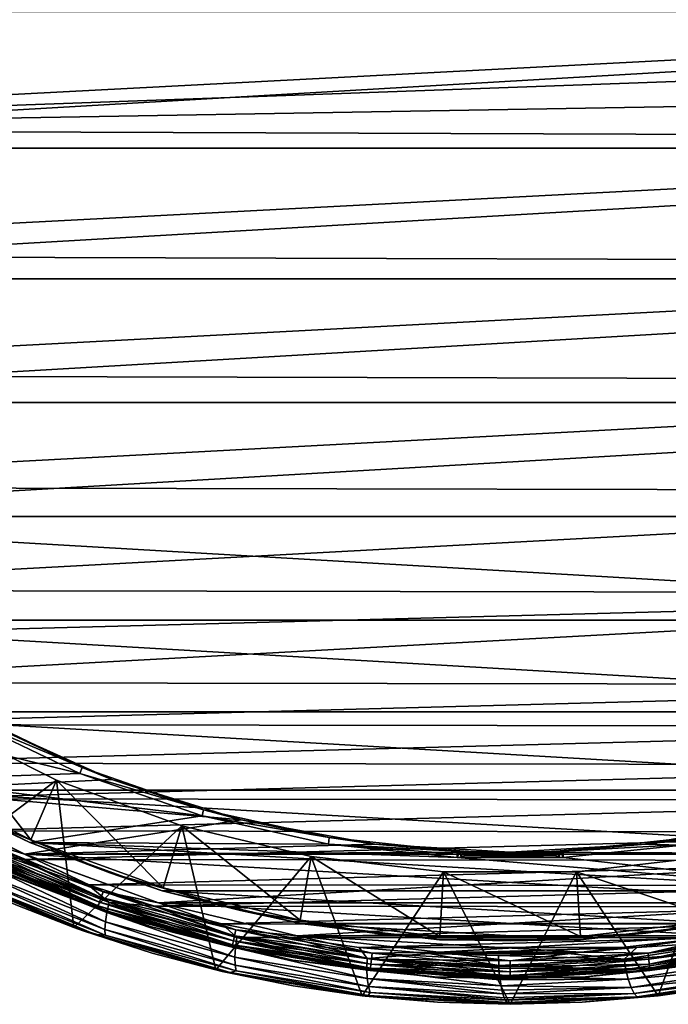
# Model space of a CAD drawing. Header units: metres. Extents: x -26 to 232, y -26 to 26.
# Tile 3 of 55: x -10 to 3, y -26 to -6. Entities that reach past the tile are written whole.
import ezdxf

# ---------------------------------------------------------------- set-up
doc = ezdxf.new("R2010")
doc.units = ezdxf.units.M
doc.layers.add('solid_TOP_LEVER_10_541_022_SW0001', color=7, linetype='CONTINUOUS')

msp = doc.modelspace()

# ---------------------------------------------------------------- linework, layer by layer
at = {"layer": 'solid_TOP_LEVER_10_541_022_SW0001'}
for points in [[(24.569145, -5.502078, 184.300491), (-24.134403, -5.389575, 172.608383), (-23.391724, -8.003867, 172.770081)], [(24.569145, -5.502078, 184.300491), (-23.391724, -8.003867, 172.770081), (23.864853, -6.306073, 184.126907)], [(23.840109, -5.647933), (-23.023182, -8.377531), (-23.840124, -5.647869)], [(23.840109, -5.647933), (23.023159, -8.377592), (-23.023182, -8.377531)], [(23.864853, -6.306073, 184.126907), (-23.391724, -8.003867, 172.770081), (23.291111, -7.207787, 183.983383)], [(23.291111, -7.207787, 183.983383), (-23.391724, -8.003867, 172.770081), (22.865383, -8.174208, 183.874115)], [(22.865383, -8.174208, 183.874115), (-23.391724, -8.003867, 172.770081), (-22.362555, -10.524074, 172.99501)], [(22.865383, -8.174208, 183.874115), (-22.362555, -10.524074, 172.99501), (21.831814, -10.657586, 183.60379)], [(23.023159, -8.377592), (-21.894865, -10.993854), (-23.023182, -8.377531)], [(23.023159, -8.377592), (21.894835, -10.993914), (-21.894865, -10.993854)], [(21.831814, -10.657586, 183.60379), (-22.362555, -10.524074, 172.99501), (-21.05792, -12.918911, 173.281586)], [(21.831814, -10.657586, 183.60379), (-21.05792, -12.918911, 173.281586), (20.526279, -13.022948, 183.263794)], [(21.894835, -10.993914), (-20.470407, -13.461514), (-21.894865, -10.993854)], [(21.894835, -10.993914), (20.470371, -13.46157), (-20.470407, -13.461514)], [(20.526279, -13.022948, 183.263794), (-21.05792, -12.918911, 173.281586), (-19.491329, -15.159381, 173.627838)], [(20.526279, -13.022948, 183.263794), (-19.491329, -15.159381, 173.627838), (18.961132, -15.239669, 182.858307)], [(20.470371, -13.46157), (-18.769077, -15.747117), (-20.470407, -13.461514)], [(20.470371, -13.46157), (18.769035, -15.747169), (-18.769077, -15.747117)], [(18.961132, -15.239669, 182.858307), (-19.491329, -15.159381, 173.627838), (-17.679644, -17.217018, 174.031189)], [(18.961132, -15.239669, 182.858307), (-17.679644, -17.217018, 174.031189), (17.152287, -17.278248, 182.392593)], [(16.813826, -17.819801), (-16.813873, -17.819754), (-18.769077, -15.747117)], [(18.769035, -15.747169), (16.813826, -17.819801), (-18.769077, -15.747117)], [(17.152287, -17.278248, 182.392593), (-17.679644, -17.217018, 174.031189), (-16.687935, -18.168861, 174.253296)], [(17.152287, -17.278248, 182.392593), (-16.687935, -18.168861, 174.253296), (-15.64286, -19.064863, 174.488358)], [(17.152287, -17.278248, 182.392593), (-15.64286, -19.064863, 174.488358), (15.118792, -19.11108, 181.872742)], [(14.63121, -19.651403), (-14.631264, -19.651363), (-16.813873, -17.819754)], [(16.813826, -17.819801), (14.63121, -19.651403), (-16.813873, -17.819754)], [(15.118792, -19.11108, 181.872742), (-15.64286, -19.064863, 174.488358), (-14.547487, -19.901947, 174.735855)], [(15.118792, -19.11108, 181.872742), (-14.547487, -19.901947, 174.735855), (14.025183, -19.941816, 181.594803)], [(-8.605434, -20.885796, 158), (-12.124825, -21.001215, 158), (-14.480948, -19.451597, 158)], [(-10.938476, -19.764103, 158), (-8.605434, -20.885796, 158), (-14.480948, -19.451597, 158)], [(12.250724, -21.217203), (-12.250782, -21.217169), (-14.631264, -19.651363)], [(14.63121, -19.651403), (12.250724, -21.217203), (-14.631264, -19.651363)], [(-10.87466, -19.652166, 158.162842), (-8.557411, -20.766237, 158.162842), (-10.938476, -19.764103, 158)], [(-10.87466, -19.652166, 158.162842), (-10.437842, -19.887617, 157.800003), (-8.557411, -20.766237, 158.162842)], [(-7.964541, -21.000761, 157.800003), (-10.437842, -19.887617, 157.800003), (-12.251018, -21.217033, 157.800003)], [(-12.092952, -20.945492, 158.3853), (-9.579548, -22.207777, 158.3853), (-11.444942, -19.823246, 160)], [(-9.579548, -22.207777, 158.3853), (-9.066223, -21.017881, 160), (-11.444942, -19.823246, 160)], [(-11.444389, -22.787628, 160), (-11.444942, -19.823246, 160), (-9.066223, -21.017881, 160)], [(-8.557411, -20.766237, 158.162842), (-8.605434, -20.885796, 158), (-10.938476, -19.764103, 158)], [(-8.557411, -20.766237, 158.162842), (-10.437842, -19.887617, 157.800003), (-7.964541, -21.000761, 157.800003)], [(14.025183, -19.941816, 181.594803), (-14.547487, -19.901947, 174.735855), (-13.404874, -20.677305, 174.995255)], [(14.025183, -19.941816, 181.594803), (-13.404874, -20.677305, 174.995255), (12.884363, -20.711477, 181.306061)], [(12.884363, -20.711477, 181.306061), (-13.404874, -20.677305, 174.995255), (-12.218616, -21.388037, 175.265854)], [(12.884363, -20.711477, 181.306061), (-12.218616, -21.388037, 175.265854), (11.700286, -21.416885, 181.00769)], [(-8.557411, -20.766237, 158.162842), (-6.12802, -21.608175, 158.162842), (-8.605434, -20.885796, 158)], [(-8.557411, -20.766237, 158.162842), (-7.964541, -21.000761, 157.800003), (-6.12802, -21.608175, 158.162842)], [(-5.37509, -21.807667, 157.800003), (-7.964541, -21.000761, 157.800003), (-12.251018, -21.217033, 157.800003)], [(-8.605434, -20.885796, 158), (-6.159401, -21.733194, 158), (-12.124825, -21.001215, 158)], [(-12.123162, -20.99795, 158.209763), (-12.124825, -21.001215, 158), (-9.604912, -22.26675, 158)], [(-6.159401, -21.733194, 158), (-9.604912, -22.26675, 158), (-12.124825, -21.001215, 158)], [(-12.123162, -20.99795, 158.209763), (-9.604912, -22.26675, 158), (-9.603477, -22.263382, 158.209763)], [(-12.123162, -20.99795, 158.209763), (-9.603477, -22.263382, 158.209763), (-10.513, -21.830469, 158.302322)], [(-10.513, -21.830469, 158.302322), (-9.579548, -22.207777, 158.3853), (-12.092952, -20.945492, 158.3853)], [(-8.721489, -23.96217, 160), (-11.444389, -22.787628, 160), (-9.066223, -21.017881, 160)], [(-9.579548, -22.207777, 158.3853), (-6.936597, -23.169737, 158.3853), (-9.066223, -21.017881, 160)], [(-6.936597, -23.169737, 158.3853), (-6.564914, -21.928286, 160), (-9.066223, -21.017881, 160)], [(-8.721489, -23.96217, 160), (-9.066223, -21.017881, 160), (-6.564914, -21.928286, 160)], [(-6.12802, -21.608175, 158.162842), (-6.159401, -21.733194, 158), (-8.605434, -20.885796, 158)], [(-6.12802, -21.608175, 158.162842), (-7.964541, -21.000761, 157.800003), (-5.37509, -21.807667, 157.800003)], [(-10.686081, -22.189875, 157.783096), (-9.70665, -22.495131, 157.800003), (-12.251018, -21.217033, 157.800003)], [(-5.37509, -21.807667, 157.800003), (-12.251018, -21.217033, 157.800003), (-9.70665, -22.495131, 157.800003)], [(9.704556, -22.496033), (-9.704618, -22.496006), (-12.250782, -21.217169)], [(-10.6863, -22.190331, 0.017037), (-12.250782, -21.217169), (-9.704618, -22.496006)], [(12.250724, -21.217203), (9.704556, -22.496033), (-12.250782, -21.217169)], [(2.707308, -22.296555, 157.800003), (9.703466, -22.496504, 157.800003), (12.249814, -21.217728, 157.800003)], [(5.37509, -21.807667, 157.800003), (2.707308, -22.296555, 157.800003), (12.249814, -21.217728, 157.800003)], [(11.700286, -21.416885, 181.00769), (-12.218616, -21.388037, 175.265854), (-10.992187, -22.031651, 175.547043)], [(11.700286, -21.416885, 181.00769), (-10.992187, -22.031651, 175.547043), (10.476748, -22.055384, 180.700775)], [(-6.12802, -21.608175, 158.162842), (-3.618196, -22.166969, 158.162842), (-6.159401, -21.733194, 158)], [(-6.12802, -21.608175, 158.162842), (-5.37509, -21.807667, 157.800003), (-3.618196, -22.166969, 158.162842)], [(-8.00266, -22.870287, 158.302322), (-9.579548, -22.207777, 158.3853), (-10.513, -21.830469, 158.302322)], [(-9.603477, -22.263382, 158.209763), (-8.00266, -22.870287, 158.302322), (-10.513, -21.830469, 158.302322)], [(-2.707308, -22.296555, 157.800003), (-5.37509, -21.807667, 157.800003), (-9.70665, -22.495131, 157.800003)], [(-6.159401, -21.733194, 158), (-3.632467, -22.295183, 158), (-9.604912, -22.26675, 158)], [(-3.618196, -22.166969, 158.162842), (-3.632467, -22.295183, 158), (-6.159401, -21.733194, 158)], [(-3.618196, -22.166969, 158.162842), (-5.37509, -21.807667, 157.800003), (-2.707308, -22.296555, 157.800003)], [(3.618194, -22.166971, 158.162842), (2.707308, -22.296555, 157.800003), (5.37509, -21.807667, 157.800003)], [(-10.481544, -22.495447, 175.638016), (-9.729418, -22.605707, 175.838043), (-10.992187, -22.031651, 175.547043)], [(10.476748, -22.055384, 180.700775), (-10.992187, -22.031651, 175.547043), (-9.729418, -22.605707, 175.838043)], [(-5.880715, -24.812641, 160), (-8.721489, -23.96217, 160), (-6.564914, -21.928286, 160)], [(-6.936597, -23.169737, 158.3853), (-4.19984, -23.818363, 158.3853), (-6.564914, -21.928286, 160)], [(-4.19984, -23.818363, 158.3853), (-3.974786, -22.542156, 160), (-6.564914, -21.928286, 160)], [(-5.880715, -24.812641, 160), (-6.564914, -21.928286, 160), (-3.974786, -22.542156, 160)], [(-10.738671, -22.299082, 0.067053), (-10.6863, -22.190331, 0.017037), (-8.134579, -23.24729, 0.017037)], [(-10.738475, -22.298674, 157.733215), (-8.174294, -23.360792, 157.733215), (-10.686081, -22.189875, 157.783096)], [(-8.134579, -23.24729, 0.017037), (-10.6863, -22.190331, 0.017037), (-9.704618, -22.496006)], [(-10.686081, -22.189875, 157.783096), (-8.134411, -23.246811, 157.783096), (-9.70665, -22.495131, 157.800003)], [(-8.174294, -23.360792, 157.733215), (-8.134411, -23.246811, 157.783096), (-10.686081, -22.189875, 157.783096)], [(10.476748, -22.055384, 180.700775), (-9.729418, -22.605707, 175.838043), (9.217411, -22.624683, 180.386368)], [(-8.00266, -22.870287, 158.302322), (-6.936597, -23.169737, 158.3853), (-9.579548, -22.207777, 158.3853)], [(-3.618196, -22.166969, 158.162842), (-1.06071, -22.435259, 158.162842), (-3.632467, -22.295183, 158)], [(-3.618196, -22.166969, 158.162842), (-2.707308, -22.296555, 157.800003), (-1.06071, -22.435259, 158.162842)], [(1.060708, -22.435259, 158.162842), (2.707308, -22.296555, 157.800003), (3.618194, -22.166971, 158.162842)], [(1.060708, -22.435259, 158.162842), (3.618194, -22.166971, 158.162842), (3.632467, -22.295183, 158)], [(-10.783633, -22.392445, 0.146632), (-8.20867, -23.45903, 0.146632), (-10.818114, -22.464045, 0.25034)], [(-10.818001, -22.46381, 157.55011), (-8.234831, -23.533792, 157.55011), (-10.783472, -22.392111, 157.653732)], [(-10.738671, -22.299082, 0.067053), (-8.174444, -23.361219, 0.067053), (-10.783633, -22.392445, 0.146632)], [(-8.174444, -23.361219, 0.067053), (-8.20867, -23.45903, 0.146632), (-10.783633, -22.392445, 0.146632)], [(-10.783472, -22.392111, 157.653732), (-8.208548, -23.458679, 157.653732), (-10.738475, -22.298674, 157.733215)], [(-8.234831, -23.533792, 157.55011), (-8.208548, -23.458679, 157.653732), (-10.783472, -22.392111, 157.653732)], [(-10.738671, -22.299082, 0.067053), (-8.134579, -23.24729, 0.017037), (-8.174444, -23.361219, 0.067053)], [(-8.208548, -23.458679, 157.653732), (-8.174294, -23.360792, 157.733215), (-10.738475, -22.298674, 157.733215)], [(0, -22.460318, 157.800003), (-2.707308, -22.296555, 157.800003), (-9.70665, -22.495131, 157.800003)], [(-9.603477, -22.263382, 158.209763), (-9.604912, -22.26675, 158), (-6.955156, -23.23119, 158)], [(6.955158, -23.23119, 158), (-6.955156, -23.23119, 158), (-9.604912, -22.26675, 158)], [(-1.057854, -22.564373, 158), (6.955158, -23.23119, 158), (-9.604912, -22.26675, 158)], [(-3.632467, -22.295183, 158), (-1.057854, -22.564373, 158), (-9.604912, -22.26675, 158)], [(-9.603477, -22.263382, 158.209763), (-6.955156, -23.23119, 158), (-6.953921, -23.227739, 158.209763)], [(-9.603477, -22.263382, 158.209763), (-6.953921, -23.227739, 158.209763), (-8.00266, -22.870287, 158.302322)], [(-1.059283, -22.499943, 158.081512), (-1.057854, -22.564373, 158), (-3.632467, -22.295183, 158)], [(-1.059283, -22.499943, 158.081512), (-3.632467, -22.295183, 158), (-1.06071, -22.435259, 158.162842)], [(-0.829795, -22.444984, 158), (-2.707308, -22.296555, 157.800003), (0, -22.460318, 157.800003)], [(-1.06071, -22.435259, 158.162842), (-2.707308, -22.296555, 157.800003), (-0.829795, -22.444984, 158)], [(-1.004454, -22.437847, 158.154465), (-1.06071, -22.435259, 158.162842), (-0.829795, -22.444984, 158)], [(-1.004454, -22.437847, 158.154465), (-1.059283, -22.499943, 158.081512), (-1.06071, -22.435259, 158.162842)], [(-1.004454, -22.437847, 158.154465), (-1.057854, -22.564373, 158), (-1.059283, -22.499943, 158.081512)], [(-1.004454, -22.437847, 158.154465), (-0.977919, -22.554401, 158), (-1.057854, -22.564373, 158)], [(-1.004454, -22.437847, 158.154465), (-0.829795, -22.444984, 158), (-0.946983, -22.440346, 158.127991)], [(-1.004454, -22.437847, 158.154465), (-0.946983, -22.440346, 158.127991), (-0.977919, -22.554401, 158)], [(-0.946983, -22.440346, 158.127991), (-0.900354, -22.51573, 158), (-0.977919, -22.554401, 158)], [(-0.946983, -22.440346, 158.127991), (-0.829795, -22.444984, 158), (-0.887797, -22.442766, 158.078659)], [(-0.946983, -22.440346, 158.127991), (-0.887797, -22.442766, 158.078659), (-0.900354, -22.51573, 158)], [(-0.887797, -22.442766, 158.078659), (-0.863729, -22.484579, 158), (-0.900354, -22.51573, 158)], [(-0.887797, -22.442766, 158.078659), (-0.829795, -22.444984, 158), (-0.863729, -22.484579, 158)], [(-0.863729, -22.484579, 158), (-0.829795, -22.444984, 158), (0.863728, -22.484579, 158)], [(-0.829795, -22.444984, 158), (0, -22.460318, 157.800003), (0, -22.460318, 158)], [(-0.829795, -22.444984, 158), (0, -22.460318, 158), (0.863728, -22.484579, 158)], [(2.707308, -22.296555, 157.800003), (0, -22.460318, 157.800003), (9.703466, -22.496504, 157.800003)], [(0, -22.460318, 158), (0, -22.460318, 157.800003), (2.707308, -22.296555, 157.800003)], [(0, -22.460318, 158), (2.707308, -22.296555, 157.800003), (0.829794, -22.444984, 158)], [(0, -22.460318, 158), (0.829794, -22.444984, 158), (0.863728, -22.484579, 158)], [(0.887796, -22.442766, 158.078659), (0.829794, -22.444984, 158), (2.707308, -22.296555, 157.800003)], [(0.887796, -22.442766, 158.078659), (0.863728, -22.484579, 158), (0.829794, -22.444984, 158)], [(0.887796, -22.442766, 158.078659), (0.900353, -22.51573, 158), (0.863728, -22.484579, 158)], [(0.887796, -22.442766, 158.078659), (2.707308, -22.296555, 157.800003), (0.946981, -22.440346, 158.127991)], [(0.887796, -22.442766, 158.078659), (0.946981, -22.440346, 158.127991), (0.900353, -22.51573, 158)], [(0.946981, -22.440346, 158.127991), (0.977918, -22.554403, 158), (0.900353, -22.51573, 158)], [(0.946981, -22.440346, 158.127991), (2.707308, -22.296555, 157.800003), (1.004452, -22.437847, 158.154465)], [(0.946981, -22.440346, 158.127991), (1.004452, -22.437847, 158.154465), (0.977918, -22.554403, 158)], [(1.004452, -22.437847, 158.154465), (1.057854, -22.564373, 158), (0.977918, -22.554403, 158)], [(1.004452, -22.437847, 158.154465), (2.707308, -22.296555, 157.800003), (1.060708, -22.435259, 158.162842)], [(1.004452, -22.437847, 158.154465), (1.060708, -22.435259, 158.162842), (1.059283, -22.499943, 158.081512)], [(1.004452, -22.437847, 158.154465), (1.059283, -22.499943, 158.081512), (1.057854, -22.564373, 158)], [(1.057854, -22.564373, 158), (3.632467, -22.295183, 158), (6.955158, -23.23119, 158)], [(1.060708, -22.435259, 158.162842), (3.632467, -22.295183, 158), (1.057854, -22.564373, 158)], [(1.059283, -22.499943, 158.081512), (1.060708, -22.435259, 158.162842), (1.057854, -22.564373, 158)], [(-10.818114, -22.464045, 0.25034), (-8.234917, -23.53404, 0.25034), (-10.83976, -22.508993, 0.371096)], [(-10.83976, -22.508993, 0.371096), (-8.251394, -23.581129, 0.371096), (-9.901983, -22.955408, 0.5)], [(-8.234917, -23.53404, 0.25034), (-8.251394, -23.581129, 0.371096), (-10.83976, -22.508993, 0.371096)], [(-10.818001, -22.46381, 157.55011), (-10.839702, -22.508871, 157.429413), (-8.251349, -23.581003, 157.429413)], [(-9.901983, -22.955408, 157.300003), (-8.251349, -23.581003, 157.429413), (-10.839702, -22.508871, 157.429413)], [(-8.20867, -23.45903, 0.146632), (-8.234917, -23.53404, 0.25034), (-10.818114, -22.464045, 0.25034)], [(-10.818001, -22.46381, 157.55011), (-8.251349, -23.581003, 157.429413), (-8.234831, -23.533792, 157.55011)], [(-10.547392, -22.685394, 175.547531), (-8.061527, -23.663311, 176.122833), (-10.481544, -22.495447, 175.638016)], [(-10.481544, -22.495447, 175.638016), (-8.01581, -23.46553, 176.208832), (-9.729418, -22.605707, 175.838043)], [(-8.061527, -23.663311, 176.122833), (-8.01581, -23.46553, 176.208832), (-10.481544, -22.495447, 175.638016)], [(-8.01581, -23.46553, 176.208832), (-8.434488, -23.107937, 176.138031), (-9.729418, -22.605707, 175.838043)], [(9.217411, -22.624683, 180.386368), (-9.729418, -22.605707, 175.838043), (-8.434488, -23.107937, 176.138031)], [(0, -22.460318, 157.800003), (-9.70665, -22.495131, 157.800003), (9.703466, -22.496504, 157.800003)], [(9.703466, -22.496504, 157.800003), (-9.70665, -22.495131, 157.800003), (-7.029053, -23.47003, 157.800003)], [(-8.134411, -23.246811, 157.783096), (-7.029053, -23.47003, 157.800003), (-9.70665, -22.495131, 157.800003)], [(7.027137, -23.470604), (-7.027201, -23.470585), (-9.704618, -22.496006)], [(-8.134579, -23.24729, 0.017037), (-9.704618, -22.496006), (-7.027201, -23.470585)], [(9.704556, -22.496033), (7.027137, -23.470604), (-9.704618, -22.496006)], [(9.217411, -22.624683, 180.386368), (-8.434488, -23.107937, 176.138031), (7.926208, -23.122648, 180.065567)], [(9.703466, -22.496504, 157.800003), (-7.029053, -23.47003, 157.800003), (7.025868, -23.470985, 157.800003)], [(-2.960351, -25.327578, 160), (-5.880715, -24.812641, 160), (-3.974786, -22.542156, 160)], [(-4.19984, -23.818363, 158.3853), (-1.406285, -24.144886, 158.3853), (-3.974786, -22.542156, 160)], [(-1.406285, -24.144886, 158.3853), (-1.330915, -22.851181, 160), (-3.974786, -22.542156, 160)], [(-2.960351, -25.327578, 160), (-3.974786, -22.542156, 160), (-1.330915, -22.851181, 160)], [(-1.057854, -22.564373, 158), (-0.977919, -22.554401, 158), (1.057854, -22.564373, 158)], [(-1.057854, -22.564373, 158), (1.057854, -22.564373, 158), (6.955158, -23.23119, 158)], [(-0.977919, -22.554401, 158), (-0.900354, -22.51573, 158), (0.977918, -22.554403, 158)], [(-0.977919, -22.554401, 158), (0.977918, -22.554403, 158), (1.057854, -22.564373, 158)], [(-0.900354, -22.51573, 158), (-0.863729, -22.484579, 158), (0.900353, -22.51573, 158)], [(-0.900354, -22.51573, 158), (0.900353, -22.51573, 158), (0.977918, -22.554403, 158)], [(-0.863729, -22.484579, 158), (0.863728, -22.484579, 158), (0.900353, -22.51573, 158)], [(4.19984, -23.818363, 158.3853), (3.974786, -22.542156, 160), (1.330915, -22.851181, 160)], [(2.960343, -25.327579, 160), (1.330915, -22.851181, 160), (3.974786, -22.542156, 160)], [(5.880697, -24.812647, 160), (2.960343, -25.327579, 160), (3.974786, -22.542156, 160)], [(-11.193878, -22.911724, 174.57576), (-11.444389, -22.787628, 160), (-8.721489, -23.96217, 160)], [(-10.596539, -22.862347, 175.410309), (-8.091802, -23.847561, 175.989807), (-10.547392, -22.685394, 175.547531)], [(-8.091802, -23.847561, 175.989807), (-8.061527, -23.663311, 176.122833), (-10.547392, -22.685394, 175.547531)], [(-9.880135, -23.508146, 174.866653), (-11.193878, -22.911724, 174.57576), (-8.721489, -23.96217, 160)], [(-10.623628, -23.010864, 175.233673), (-10.626513, -23.119192, 175.031601), (-8.093986, -24.114988, 175.61731)], [(-10.623628, -23.010864, 175.233673), (-8.102916, -24.002199, 175.816742), (-10.596539, -22.862347, 175.410309)], [(-10.623628, -23.010864, 175.233673), (-8.093986, -24.114988, 175.61731), (-8.102916, -24.002199, 175.816742)], [(-8.102916, -24.002199, 175.816742), (-8.091802, -23.847561, 175.989807), (-10.596539, -22.862347, 175.410309)], [(-8.251394, -23.581129, 0.371096), (-7.17007, -23.949741, 0.5), (-9.901983, -22.955408, 0.5)], [(-9.901983, -22.955408, 157.300003), (-9.901983, -22.955408, 0.5), (-7.17007, -23.949741, 0.5)], [(-9.901983, -22.955408, 157.300003), (-7.17007, -23.949741, 0.5), (-7.17007, -23.949741, 157.300003)], [(-9.901983, -22.955408, 157.300003), (-7.17007, -23.949741, 157.300003), (-8.251349, -23.581003, 157.429413)], [(-5.391681, -23.622498, 158.302322), (-6.936597, -23.169737, 158.3853), (-8.00266, -22.870287, 158.302322)], [(-6.953921, -23.227739, 158.209763), (-5.391681, -23.622498, 158.302322), (-8.00266, -22.870287, 158.302322)], [(0, -25.5, 160), (-2.960351, -25.327578, 160), (-1.330915, -22.851181, 160)], [(-1.406285, -24.144886, 158.3853), (1.406285, -24.144886, 158.3853), (-1.330915, -22.851181, 160)], [(1.406285, -24.144886, 158.3853), (1.330915, -22.851181, 160), (-1.330915, -22.851181, 160)], [(0, -25.5, 160), (-1.330915, -22.851181, 160), (1.330915, -22.851181, 160)], [(2.960343, -25.327579, 160), (0, -25.5, 160), (1.330915, -22.851181, 160)], [(1.406285, -24.144886, 158.3853), (4.19984, -23.818363, 158.3853), (1.330915, -22.851181, 160)], [(-10.891717, -23.050005, 174.755692), (-9.880135, -23.508146, 174.866653), (-8.532908, -24.02997, 175.166534)], [(-10.891717, -23.050005, 174.755692), (-8.532908, -24.02997, 175.166534), (-8.28982, -24.105442, 175.35675)], [(-10.891717, -23.050005, 174.755692), (-8.28982, -24.105442, 175.35675), (-10.626513, -23.119192, 175.031601)], [(-8.28982, -24.105442, 175.35675), (-8.093986, -24.114988, 175.61731), (-10.626513, -23.119192, 175.031601)], [(-8.01581, -23.46553, 176.208832), (-7.111355, -23.536467, 176.446213), (-8.434488, -23.107937, 176.138031)], [(7.926208, -23.122648, 180.065567), (-8.434488, -23.107937, 176.138031), (-7.111355, -23.536467, 176.446213)], [(7.926208, -23.122648, 180.065567), (-7.111355, -23.536467, 176.446213), (6.607598, -23.54726, 179.739594)], [(-6.953921, -23.227739, 158.209763), (-6.955156, -23.23119, 158), (-4.211176, -23.88155, 158)], [(4.211188, -23.881548, 158), (-4.211176, -23.88155, 158), (-6.955156, -23.23119, 158)], [(6.955158, -23.23119, 158), (4.211188, -23.881548, 158), (-6.955156, -23.23119, 158)], [(-6.953921, -23.227739, 158.209763), (-4.211176, -23.88155, 158), (-4.210326, -23.877983, 158.209763)], [(-6.953921, -23.227739, 158.209763), (-4.210326, -23.877983, 158.209763), (-5.391681, -23.622498, 158.302322)], [(-5.391681, -23.622498, 158.302322), (-4.19984, -23.818363, 158.3853), (-6.936597, -23.169737, 158.3853)], [(-8.174444, -23.361219, 0.067053), (-5.507418, -24.129576, 0.067053), (-8.20867, -23.45903, 0.146632)], [(-8.208548, -23.458679, 157.653732), (-5.530395, -24.230242, 157.653732), (-8.174294, -23.360792, 157.733215)], [(-8.174444, -23.361219, 0.067053), (-8.134579, -23.24729, 0.017037), (-5.480559, -24.011898, 0.017037)], [(-8.174444, -23.361219, 0.067053), (-5.480559, -24.011898, 0.017037), (-5.507418, -24.129576, 0.067053)], [(-8.174294, -23.360792, 157.733215), (-5.507318, -24.129135, 157.733215), (-8.134411, -23.246811, 157.783096)], [(-5.530395, -24.230242, 157.653732), (-5.507318, -24.129135, 157.733215), (-8.174294, -23.360792, 157.733215)], [(-5.480559, -24.011898, 0.017037), (-8.134579, -23.24729, 0.017037), (-7.027201, -23.470585)], [(-8.134411, -23.246811, 157.783096), (-5.480447, -24.011406, 157.783096), (-7.029053, -23.47003, 157.800003)], [(-5.507318, -24.129135, 157.733215), (-5.480447, -24.011406, 157.783096), (-8.134411, -23.246811, 157.783096)], [(-8.532908, -24.02997, 175.166534), (-9.880135, -23.508146, 174.866653), (-8.721489, -23.96217, 160)], [(-8.234917, -23.53404, 0.25034), (-5.548161, -24.308081, 0.25034), (-8.251394, -23.581129, 0.371096)], [(-8.251394, -23.581129, 0.371096), (-5.559262, -24.35672, 0.371096), (-7.17007, -23.949741, 0.5)], [(-5.548161, -24.308081, 0.25034), (-5.559262, -24.35672, 0.371096), (-8.251394, -23.581129, 0.371096)], [(-8.234831, -23.533792, 157.55011), (-8.251349, -23.581003, 157.429413), (-5.559232, -24.356588, 157.429413)], [(-7.17007, -23.949741, 157.300003), (-5.559232, -24.356588, 157.429413), (-8.251349, -23.581003, 157.429413)], [(-8.20867, -23.45903, 0.146632), (-5.530477, -24.230604, 0.146632), (-8.234917, -23.53404, 0.25034)], [(-5.530477, -24.230604, 0.146632), (-5.548161, -24.308081, 0.25034), (-8.234917, -23.53404, 0.25034)], [(-8.234831, -23.533792, 157.55011), (-5.548103, -24.307827, 157.55011), (-8.208548, -23.458679, 157.653732)], [(-8.234831, -23.533792, 157.55011), (-5.559232, -24.356588, 157.429413), (-5.548103, -24.307827, 157.55011)], [(-5.507418, -24.129576, 0.067053), (-5.530477, -24.230604, 0.146632), (-8.20867, -23.45903, 0.146632)], [(-5.548103, -24.307827, 157.55011), (-5.530395, -24.230242, 157.653732), (-8.208548, -23.458679, 157.653732)], [(-8.061527, -23.663311, 176.122833), (-5.490886, -24.367878, 176.723938), (-8.01581, -23.46553, 176.208832)], [(-8.01581, -23.46553, 176.208832), (-5.465851, -24.164486, 176.805222), (-7.111355, -23.536467, 176.446213)], [(-5.490886, -24.367878, 176.723938), (-5.465851, -24.164486, 176.805222), (-8.01581, -23.46553, 176.208832)], [(-5.465851, -24.164486, 176.805222), (-5.764563, -23.889507, 176.761597), (-7.111355, -23.536467, 176.446213)], [(6.607598, -23.54726, 179.739594), (-7.111355, -23.536467, 176.446213), (-5.764563, -23.889507, 176.761597)], [(7.025868, -23.470985, 157.800003), (-7.029053, -23.47003, 157.800003), (-4.256618, -24.127394, 157.800003)], [(-5.480447, -24.011406, 157.783096), (-4.256618, -24.127394, 157.800003), (-7.029053, -23.47003, 157.800003)], [(4.254666, -24.127739), (-4.254732, -24.127728), (-7.027201, -23.470585)], [(-5.480559, -24.011898, 0.017037), (-7.027201, -23.470585), (-4.254732, -24.127728)], [(7.027137, -23.470604), (4.254666, -24.127739), (-7.027201, -23.470585)], [(6.607598, -23.54726, 179.739594), (-5.764563, -23.889507, 176.761597), (5.266299, -23.89679, 179.409714)], [(-2.712898, -24.077641, 158.302322), (-4.19984, -23.818363, 158.3853), (-5.391681, -23.622498, 158.302322)], [(-4.210326, -23.877983, 158.209763), (-2.712898, -24.077641, 158.302322), (-5.391681, -23.622498, 158.302322)], [(7.025868, -23.470985, 157.800003), (-4.256618, -24.127394, 157.800003), (4.253226, -24.127993, 157.800003)], [(5.391681, -23.622498, 158.302322), (4.19984, -23.818363, 158.3853), (2.712898, -24.077641, 158.302322)], [(4.210338, -23.877981, 158.209763), (5.391681, -23.622498, 158.302322), (2.712898, -24.077641, 158.302322)], [(-8.091802, -23.847561, 175.989807), (-5.501773, -24.55735, 176.595322), (-8.061527, -23.663311, 176.122833)], [(-5.501773, -24.55735, 176.595322), (-5.490886, -24.367878, 176.723938), (-8.061527, -23.663311, 176.122833)], [(-2.712898, -24.077641, 158.302322), (-1.406285, -24.144886, 158.3853), (-4.19984, -23.818363, 158.3853)], [(2.712898, -24.077641, 158.302322), (4.19984, -23.818363, 158.3853), (1.406285, -24.144886, 158.3853)], [(-8.532908, -24.02997, 175.166534), (-8.721489, -23.96217, 160), (-5.880715, -24.812641, 160)], [(-8.102916, -24.002199, 175.816742), (-5.496475, -24.716373, 176.42598), (-8.091802, -23.847561, 175.989807)], [(-8.102916, -24.002199, 175.816742), (-8.093986, -24.114988, 175.61731), (-5.475407, -24.832355, 176.229324)], [(-8.102916, -24.002199, 175.816742), (-5.475407, -24.832355, 176.229324), (-5.496475, -24.716373, 176.42598)], [(-5.496475, -24.716373, 176.42598), (-5.501773, -24.55735, 176.595322), (-8.091802, -23.847561, 175.989807)], [(-5.559262, -24.35672, 0.371096), (-4.341194, -24.620195, 0.5), (-7.17007, -23.949741, 0.5)], [(-7.17007, -23.949741, 157.300003), (-7.17007, -23.949741, 0.5), (-4.341194, -24.620195, 0.5)], [(-7.17007, -23.949741, 157.300003), (-4.341194, -24.620195, 0.5), (-4.341194, -24.620195, 157.300003)], [(-7.17007, -23.949741, 157.300003), (-4.341194, -24.620195, 157.300003), (-5.559232, -24.356588, 157.429413)], [(-5.465851, -24.164486, 176.805222), (-4.398584, -24.165638, 177.083237), (-5.764563, -23.889507, 176.761597)], [(5.266299, -23.89679, 179.409714), (-5.764563, -23.889507, 176.761597), (-4.398584, -24.165638, 177.083237)], [(-5.507418, -24.129576, 0.067053), (-5.480559, -24.011898, 0.017037), (-2.757619, -24.474545, 0.017037)], [(-5.507318, -24.129135, 157.733215), (-2.771083, -24.59404, 157.733215), (-5.480447, -24.011406, 157.783096)], [(-2.757619, -24.474545, 0.017037), (-5.480559, -24.011898, 0.017037), (-4.254732, -24.127728)], [(-5.480447, -24.011406, 157.783096), (-2.757562, -24.474043, 157.783096), (-4.256618, -24.127394, 157.800003)], [(-2.771083, -24.59404, 157.733215), (-2.757562, -24.474043, 157.783096), (-5.480447, -24.011406, 157.783096)], [(5.266299, -23.89679, 179.409714), (-4.398584, -24.165638, 177.083237), (3.906807, -24.169945, 179.077087)], [(-4.210326, -23.877983, 158.209763), (-4.211176, -23.88155, 158), (-1.410143, -24.208967, 158)], [(4.211188, -23.881548, 158), (1.410165, -24.208965, 158), (-4.211176, -23.88155, 158)], [(1.410165, -24.208965, 158), (-1.410143, -24.208967, 158), (-4.211176, -23.88155, 158)], [(-4.210326, -23.877983, 158.209763), (-1.410143, -24.208967, 158), (-1.409793, -24.205318, 158.209763)], [(-4.210326, -23.877983, 158.209763), (-1.409793, -24.205318, 158.209763), (-2.712898, -24.077641, 158.302322)], [(1.409805, -24.205317, 158.209763), (1.410165, -24.208965, 158), (4.210338, -23.877981, 158.209763)], [(1.409805, -24.205317, 158.209763), (4.210338, -23.877981, 158.209763), (2.712898, -24.077641, 158.302322)], [(4.210338, -23.877981, 158.209763), (1.410165, -24.208965, 158), (4.211188, -23.881548, 158)], [(2.757562, -24.474043, 157.783096), (5.480447, -24.011406, 157.783096), (4.253226, -24.127993, 157.800003)], [(5.507318, -24.129135, 157.733215), (5.480447, -24.011406, 157.783096), (2.757562, -24.474043, 157.783096)], [(5.480559, -24.011898, 0.017037), (2.757619, -24.474545, 0.017037), (4.254666, -24.127739)], [(2.771133, -24.59449, 0.067053), (2.757619, -24.474545, 0.017037), (5.480559, -24.011898, 0.017037)], [(2.771133, -24.59449, 0.067053), (5.480559, -24.011898, 0.017037), (5.507418, -24.129576, 0.067053)], [(-7.156544, -24.475168, 175.474548), (-8.532908, -24.02997, 175.166534), (-5.880715, -24.812641, 160)], [(-8.28982, -24.105442, 175.35675), (-8.532908, -24.02997, 175.166534), (-7.156544, -24.475168, 175.474548)], [(-8.28982, -24.105442, 175.35675), (-7.156544, -24.475168, 175.474548), (-5.75552, -24.84198, 175.78978)], [(-8.28982, -24.105442, 175.35675), (-5.75552, -24.84198, 175.78978), (-5.593995, -24.866177, 175.986298)], [(-8.28982, -24.105442, 175.35675), (-5.593995, -24.866177, 175.986298), (-8.093986, -24.114988, 175.61731)], [(-5.593995, -24.866177, 175.986298), (-5.475407, -24.832355, 176.229324), (-8.093986, -24.114988, 175.61731)], [(-5.507418, -24.129576, 0.067053), (-2.771133, -24.59449, 0.067053), (-5.530477, -24.230604, 0.146632)], [(-5.530395, -24.230242, 157.653732), (-2.782694, -24.697096, 157.653732), (-5.507318, -24.129135, 157.733215)], [(-5.507418, -24.129576, 0.067053), (-2.757619, -24.474545, 0.017037), (-2.771133, -24.59449, 0.067053)], [(-2.782694, -24.697096, 157.653732), (-2.771083, -24.59404, 157.733215), (-5.507318, -24.129135, 157.733215)], [(-5.490886, -24.367878, 176.723938), (-2.864221, -24.792894, 177.344635), (-5.465851, -24.164486, 176.805222)], [(-5.465851, -24.164486, 176.805222), (-2.860204, -24.586134, 177.421036), (-4.398584, -24.165638, 177.083237)], [(-2.864221, -24.792894, 177.344635), (-2.860204, -24.586134, 177.421036), (-5.465851, -24.164486, 176.805222)], [(-2.860204, -24.586134, 177.421036), (-3.017781, -24.363743, 177.410187), (-4.398584, -24.165638, 177.083237)], [(3.906807, -24.169945, 179.077087), (-4.398584, -24.165638, 177.083237), (-3.017781, -24.363743, 177.410187)], [(4.253226, -24.127993, 157.800003), (-4.256618, -24.127394, 157.800003), (-1.426423, -24.458441, 157.800003)], [(-2.757562, -24.474043, 157.783096), (-1.426423, -24.458441, 157.800003), (-4.256618, -24.127394, 157.800003)], [(1.42463, -24.458546), (-1.424697, -24.458542), (-4.254732, -24.127728)], [(-2.757619, -24.474545, 0.017037), (-4.254732, -24.127728), (-1.424697, -24.458542)], [(4.254666, -24.127739), (1.42463, -24.458546), (-4.254732, -24.127728)], [(3.906807, -24.169945, 179.077087), (-3.017781, -24.363743, 177.410187), (2.533762, -24.365711, 178.74295)], [(0, -24.229994, 158.302322), (-1.406285, -24.144886, 158.3853), (-2.712898, -24.077641, 158.302322)], [(-1.409793, -24.205318, 158.209763), (0, -24.229994, 158.302322), (-2.712898, -24.077641, 158.302322)], [(4.253226, -24.127993, 157.800003), (-1.426423, -24.458441, 157.800003), (1.423036, -24.458637, 157.800003)], [(-1.409793, -24.205318, 158.209763), (-1.410143, -24.208967, 158), (1.410165, -24.208965, 158)], [(-1.409793, -24.205318, 158.209763), (1.410165, -24.208965, 158), (1.409805, -24.205317, 158.209763)], [(-1.409793, -24.205318, 158.209763), (1.409805, -24.205317, 158.209763), (0, -24.229994, 158.302322)], [(0, -24.229994, 158.302322), (1.406285, -24.144886, 158.3853), (-1.406285, -24.144886, 158.3853)], [(2.712898, -24.077641, 158.302322), (1.406285, -24.144886, 158.3853), (0, -24.229994, 158.302322)], [(1.409805, -24.205317, 158.209763), (2.712898, -24.077641, 158.302322), (0, -24.229994, 158.302322)], [(2.757562, -24.474043, 157.783096), (4.253226, -24.127993, 157.800003), (1.423036, -24.458637, 157.800003)], [(2.757619, -24.474545, 0.017037), (1.42463, -24.458546), (4.254666, -24.127739)], [(2.279089, -24.595701, 178.655426), (4.75974, -24.213974, 179.259811), (2.533762, -24.365711, 178.74295)], [(4.816519, -24.417416, 179.19928), (4.75974, -24.213974, 179.259811), (2.279089, -24.595701, 178.655426)], [(4.75974, -24.213974, 179.259811), (3.906807, -24.169945, 179.077087), (2.533762, -24.365711, 178.74295)], [(2.771083, -24.59404, 157.733215), (5.507318, -24.129135, 157.733215), (2.757562, -24.474043, 157.783096)], [(5.530395, -24.230242, 157.653732), (5.507318, -24.129135, 157.733215), (2.771083, -24.59404, 157.733215)], [(2.771133, -24.59449, 0.067053), (5.507418, -24.129576, 0.067053), (2.782736, -24.697464, 0.146632)], [(5.507418, -24.129576, 0.067053), (5.530477, -24.230604, 0.146632), (2.782736, -24.697464, 0.146632)], [(-5.548161, -24.308081, 0.25034), (-2.791634, -24.776434, 0.25034), (-5.559262, -24.35672, 0.371096)], [(-5.559262, -24.35672, 0.371096), (-2.79722, -24.82601, 0.371096), (-4.341194, -24.620195, 0.5)], [(-2.791634, -24.776434, 0.25034), (-2.79722, -24.82601, 0.371096), (-5.559262, -24.35672, 0.371096)], [(-5.548103, -24.307827, 157.55011), (-5.559232, -24.356588, 157.429413), (-2.797204, -24.825876, 157.429413)], [(-4.341194, -24.620195, 157.300003), (-2.797204, -24.825876, 157.429413), (-5.559232, -24.356588, 157.429413)], [(-5.530477, -24.230604, 0.146632), (-2.782736, -24.697464, 0.146632), (-5.548161, -24.308081, 0.25034)], [(-2.782736, -24.697464, 0.146632), (-2.791634, -24.776434, 0.25034), (-5.548161, -24.308081, 0.25034)], [(-5.548103, -24.307827, 157.55011), (-2.791604, -24.776175, 157.55011), (-5.530395, -24.230242, 157.653732)], [(-5.548103, -24.307827, 157.55011), (-2.797204, -24.825876, 157.429413), (-2.791604, -24.776175, 157.55011)], [(-2.771133, -24.59449, 0.067053), (-2.782736, -24.697464, 0.146632), (-5.530477, -24.230604, 0.146632)], [(-2.791604, -24.776175, 157.55011), (-2.782694, -24.697096, 157.653732), (-5.530395, -24.230242, 157.653732)], [(-5.501773, -24.55735, 176.595322), (-2.855405, -24.985502, 177.220596), (-5.490886, -24.367878, 176.723938)], [(-2.855405, -24.985502, 177.220596), (-2.864221, -24.792894, 177.344635), (-5.490886, -24.367878, 176.723938)], [(-2.860204, -24.586134, 177.421036), (-1.627522, -24.482883, 177.741196), (-3.017781, -24.363743, 177.410187)], [(2.533762, -24.365711, 178.74295), (-3.017781, -24.363743, 177.410187), (-1.627522, -24.482883, 177.741196)], [(2.533762, -24.365711, 178.74295), (-1.627522, -24.482883, 177.741196), (1.15205, -24.483379, 178.408493)], [(2.279089, -24.595701, 178.655426), (2.533762, -24.365711, 178.74295), (1.15205, -24.483379, 178.408493)], [(2.316028, -24.80217, 178.589966), (4.816519, -24.417416, 179.19928), (2.279089, -24.595701, 178.655426)], [(4.883334, -24.609871, 179.08847), (4.816519, -24.417416, 179.19928), (2.316028, -24.80217, 178.589966)], [(2.782694, -24.697096, 157.653732), (5.530395, -24.230242, 157.653732), (2.771083, -24.59404, 157.733215)], [(5.548103, -24.307827, 157.55011), (5.530395, -24.230242, 157.653732), (2.782694, -24.697096, 157.653732)], [(2.791604, -24.776175, 157.55011), (5.548103, -24.307827, 157.55011), (2.782694, -24.697096, 157.653732)], [(2.782736, -24.697464, 0.146632), (5.530477, -24.230604, 0.146632), (2.791634, -24.776434, 0.25034)], [(2.791604, -24.776175, 157.55011), (5.559232, -24.356588, 157.429413), (5.548103, -24.307827, 157.55011)], [(2.791604, -24.776175, 157.55011), (2.797204, -24.825876, 157.429413), (5.559232, -24.356588, 157.429413)], [(5.530477, -24.230604, 0.146632), (5.548161, -24.308081, 0.25034), (2.791634, -24.776434, 0.25034)], [(2.791634, -24.776434, 0.25034), (5.548161, -24.308081, 0.25034), (2.79722, -24.82601, 0.371096)], [(4.341213, -24.620192, 157.300003), (5.559232, -24.356588, 157.429413), (2.797204, -24.825876, 157.429413)], [(5.548161, -24.308081, 0.25034), (5.559262, -24.35672, 0.371096), (2.79722, -24.82601, 0.371096)], [(2.79722, -24.82601, 0.371096), (5.559262, -24.35672, 0.371096), (4.341213, -24.620192, 0.5)], [(-5.75552, -24.84198, 175.78978), (-7.156544, -24.475168, 175.474548), (-5.880715, -24.812641, 160)], [(-2.833427, -25.147156, 177.055145), (-2.855405, -24.985502, 177.220596), (-5.501773, -24.55735, 176.595322)], [(-5.496475, -24.716373, 176.42598), (-2.833427, -25.147156, 177.055145), (-5.501773, -24.55735, 176.595322)], [(-2.864221, -24.792894, 177.344635), (-0.210065, -24.936205, 177.977829), (-2.860204, -24.586134, 177.421036)], [(-2.860204, -24.586134, 177.421036), (-0.22726, -24.728666, 178.049454), (-1.627522, -24.482883, 177.741196)], [(-0.224302, -24.777132, 178.03714), (-0.22726, -24.728666, 178.049454), (-2.860204, -24.586134, 177.421036)], [(-0.210465, -24.932652, 177.979507), (-0.224302, -24.777132, 178.03714), (-2.860204, -24.586134, 177.421036)], [(-0.210065, -24.936205, 177.977829), (-0.210465, -24.932652, 177.979507), (-2.860204, -24.586134, 177.421036)], [(-2.771133, -24.59449, 0.067053), (0, -24.750113, 0.067053), (-2.782736, -24.697464, 0.146632)], [(-2.782694, -24.697096, 157.653732), (0, -24.853369, 157.653732), (-2.771083, -24.59404, 157.733215)], [(-2.771133, -24.59449, 0.067053), (-2.757619, -24.474545, 0.017037), (0, -24.62941, 0.017037)], [(-2.771133, -24.59449, 0.067053), (0, -24.62941, 0.017037), (0, -24.750113, 0.067053)], [(-2.771083, -24.59404, 157.733215), (0, -24.74966, 157.733215), (-2.757562, -24.474043, 157.783096)], [(0, -24.853369, 157.653732), (0, -24.74966, 157.733215), (-2.771083, -24.59404, 157.733215)], [(0, -24.62941, 0.017037), (-2.757619, -24.474545, 0.017037), (-1.424697, -24.458542)], [(-2.757562, -24.474043, 157.783096), (0, -24.628904, 157.783096), (-1.426423, -24.458441, 157.800003)], [(0, -24.74966, 157.733215), (0, -24.628904, 157.783096), (-2.757562, -24.474043, 157.783096)], [(-0.227433, -24.725494, 178.050171), (-0.233386, -24.522625, 178.074966), (-1.627522, -24.482883, 177.741196)], [(1.15205, -24.483379, 178.408493), (-1.627522, -24.482883, 177.741196), (-0.233386, -24.522625, 178.074966)], [(-0.22726, -24.728666, 178.049454), (-0.227433, -24.725494, 178.050171), (-1.627522, -24.482883, 177.741196)], [(0, -24.628904, 157.783096), (1.423036, -24.458637, 157.800003), (-1.426423, -24.458441, 157.800003)], [(0, -24.62941, 0.017037), (-1.424697, -24.458542), (1.42463, -24.458546)], [(2.279089, -24.595701, 178.655426), (1.15205, -24.483379, 178.408493), (-0.233386, -24.522625, 178.074966)], [(2.279089, -24.595701, 178.655426), (-0.233386, -24.522625, 178.074966), (-0.227433, -24.725494, 178.050171)], [(2.316028, -24.80217, 178.589966), (2.279089, -24.595701, 178.655426), (-0.227433, -24.725494, 178.050171)], [(2.757619, -24.474545, 0.017037), (0, -24.62941, 0.017037), (1.42463, -24.458546)], [(0, -24.628904, 157.783096), (2.757562, -24.474043, 157.783096), (1.423036, -24.458637, 157.800003)], [(2.771083, -24.59404, 157.733215), (2.757562, -24.474043, 157.783096), (0, -24.628904, 157.783096)], [(0, -24.750113, 0.067053), (0, -24.62941, 0.017037), (2.757619, -24.474545, 0.017037)], [(0, -24.750113, 0.067053), (2.757619, -24.474545, 0.017037), (2.771133, -24.59449, 0.067053)], [(0, -24.74966, 157.733215), (2.771083, -24.59404, 157.733215), (0, -24.628904, 157.783096)], [(2.782694, -24.697096, 157.653732), (2.771083, -24.59404, 157.733215), (0, -24.74966, 157.733215)], [(2.771133, -24.59449, 0.067053), (2.782736, -24.697464, 0.146632), (0, -24.853739, 0.146632)], [(0, -24.750113, 0.067053), (2.771133, -24.59449, 0.067053), (0, -24.853739, 0.146632)], [(2.363955, -24.997488, 178.474503), (4.883334, -24.609871, 179.08847), (2.316028, -24.80217, 178.589966)], [(4.955704, -24.773251, 178.930481), (4.883334, -24.609871, 179.08847), (2.363955, -24.997488, 178.474503)], [(-5.496475, -24.716373, 176.42598), (-5.475407, -24.832355, 176.229324), (-2.800024, -25.265057, 176.861343)], [(-5.496475, -24.716373, 176.42598), (-2.800024, -25.265057, 176.861343), (-2.833427, -25.147156, 177.055145)], [(-2.79722, -24.82601, 0.371096), (-1.453611, -24.957705, 0.5), (-4.341194, -24.620195, 0.5)], [(-4.341194, -24.620195, 157.300003), (-4.341194, -24.620195, 0.5), (-1.453611, -24.957705, 0.5)], [(-4.341194, -24.620195, 157.300003), (-1.453611, -24.957705, 0.5), (-1.453611, -24.957705, 157.300003)], [(-4.341194, -24.620195, 157.300003), (-1.453611, -24.957705, 157.300003), (-2.797204, -24.825876, 157.429413)], [(-0.200385, -25.01301, 177.937515), (-0.210065, -24.936205, 177.977829), (-2.864221, -24.792894, 177.344635)], [(-0.181692, -25.127884, 177.85965), (-0.200385, -25.01301, 177.937515), (-2.864221, -24.792894, 177.344635)], [(-2.855405, -24.985502, 177.220596), (-0.181692, -25.127884, 177.85965), (-2.864221, -24.792894, 177.344635)], [(-2.791634, -24.776434, 0.25034), (0, -24.933208, 0.25034), (-2.79722, -24.82601, 0.371096)], [(-2.791604, -24.776175, 157.55011), (-2.797204, -24.825876, 157.429413), (0, -24.982964, 157.429413)], [(-2.782736, -24.697464, 0.146632), (0, -24.853739, 0.146632), (-2.791634, -24.776434, 0.25034)], [(0, -24.853739, 0.146632), (0, -24.933208, 0.25034), (-2.791634, -24.776434, 0.25034)], [(-2.791604, -24.776175, 157.55011), (0, -24.932947, 157.55011), (-2.782694, -24.697096, 157.653732)], [(-2.791604, -24.776175, 157.55011), (0, -24.982964, 157.429413), (0, -24.932947, 157.55011)], [(0, -24.750113, 0.067053), (0, -24.853739, 0.146632), (-2.782736, -24.697464, 0.146632)], [(0, -24.932947, 157.55011), (0, -24.853369, 157.653732), (-2.782694, -24.697096, 157.653732)], [(2.316028, -24.80217, 178.589966), (-0.227433, -24.725494, 178.050171), (-0.22726, -24.728666, 178.049454)], [(2.316028, -24.80217, 178.589966), (-0.22726, -24.728666, 178.049454), (-0.224302, -24.777132, 178.03714)], [(2.316028, -24.80217, 178.589966), (-0.224302, -24.777132, 178.03714), (-0.210465, -24.932652, 177.979507)], [(2.363955, -24.997488, 178.474503), (2.316028, -24.80217, 178.589966), (-0.210465, -24.932652, 177.979507)], [(0, -24.853369, 157.653732), (2.782694, -24.697096, 157.653732), (0, -24.74966, 157.733215)], [(2.791604, -24.776175, 157.55011), (2.782694, -24.697096, 157.653732), (0, -24.853369, 157.653732)], [(2.782736, -24.697464, 0.146632), (2.791634, -24.776434, 0.25034), (0, -24.933208, 0.25034)], [(0, -24.853739, 0.146632), (2.782736, -24.697464, 0.146632), (0, -24.933208, 0.25034)], [(0, -24.932947, 157.55011), (2.797204, -24.825876, 157.429413), (2.791604, -24.776175, 157.55011)], [(0, -24.932947, 157.55011), (2.791604, -24.776175, 157.55011), (0, -24.853369, 157.653732)], [(2.791634, -24.776434, 0.25034), (2.79722, -24.82601, 0.371096), (0, -24.983099, 0.371096)], [(0, -24.933208, 0.25034), (2.791634, -24.776434, 0.25034), (0, -24.983099, 0.371096)], [(2.79722, -24.82601, 0.371096), (4.341213, -24.620192, 0.5), (1.45363, -24.957703, 0.5)], [(1.45363, -24.957703, 157.300003), (1.45363, -24.957703, 0.5), (4.341213, -24.620192, 0.5)], [(1.45363, -24.957703, 157.300003), (4.341213, -24.620192, 0.5), (4.341213, -24.620192, 157.300003)], [(1.45363, -24.957703, 157.300003), (4.341213, -24.620192, 157.300003), (2.797204, -24.825876, 157.429413)], [(2.42015, -25.163296, 178.312515), (4.955704, -24.773251, 178.930481), (2.363955, -24.997488, 178.474503)], [(5.027692, -24.892359, 178.73674), (4.955704, -24.773251, 178.930481), (2.42015, -25.163296, 178.312515)], [(-5.75552, -24.84198, 175.78978), (-5.880715, -24.812641, 160), (-2.960351, -25.327578, 160)], [(-4.334476, -25.128914, 176.111282), (-5.75552, -24.84198, 175.78978), (-2.960351, -25.327578, 160)], [(-5.593995, -24.866177, 175.986298), (-5.75552, -24.84198, 175.78978), (-4.334476, -25.128914, 176.111282)], [(-5.593995, -24.866177, 175.986298), (-2.836143, -25.325184, 176.637482), (-5.475407, -24.832355, 176.229324)], [(-5.593995, -24.866177, 175.986298), (-4.334476, -25.128914, 176.111282), (-2.898331, -25.334753, 176.437988)], [(-5.593995, -24.866177, 175.986298), (-2.898331, -25.334753, 176.437988), (-2.836143, -25.325184, 176.637482)], [(-2.836143, -25.325184, 176.637482), (-2.800024, -25.265057, 176.861343), (-5.475407, -24.832355, 176.229324)], [(-0.163181, -25.215107, 177.782547), (-0.181692, -25.127884, 177.85965), (-2.855405, -24.985502, 177.220596)], [(-0.142883, -25.290808, 177.697998), (-0.163181, -25.215107, 177.782547), (-2.855405, -24.985502, 177.220596)], [(-2.833427, -25.147156, 177.055145), (-0.142883, -25.290808, 177.697998), (-2.855405, -24.985502, 177.220596)], [(-2.79722, -24.82601, 0.371096), (0, -24.983099, 0.371096), (-1.453611, -24.957705, 0.5)], [(0, -24.933208, 0.25034), (0, -24.983099, 0.371096), (-2.79722, -24.82601, 0.371096)], [(-1.453611, -24.957705, 157.300003), (0, -24.982964, 157.429413), (-2.797204, -24.825876, 157.429413)], [(0, -24.983099, 0.371096), (1.45363, -24.957703, 0.5), (-1.453611, -24.957705, 0.5)], [(-1.453611, -24.957705, 157.300003), (-1.453611, -24.957705, 0.5), (1.45363, -24.957703, 0.5)], [(-1.453611, -24.957705, 157.300003), (1.45363, -24.957703, 0.5), (1.45363, -24.957703, 157.300003)], [(-1.453611, -24.957705, 157.300003), (1.45363, -24.957703, 157.300003), (0, -24.982964, 157.429413)], [(2.363955, -24.997488, 178.474503), (-0.210465, -24.932652, 177.979507), (-0.210065, -24.936205, 177.977829)], [(2.363955, -24.997488, 178.474503), (-0.210065, -24.936205, 177.977829), (-0.200385, -25.01301, 177.937515)], [(2.363955, -24.997488, 178.474503), (-0.200385, -25.01301, 177.937515), (-0.181692, -25.127884, 177.85965)], [(2.42015, -25.163296, 178.312515), (2.363955, -24.997488, 178.474503), (-0.181692, -25.127884, 177.85965)], [(1.45363, -24.957703, 157.300003), (2.797204, -24.825876, 157.429413), (0, -24.982964, 157.429413)], [(0, -24.932947, 157.55011), (0, -24.982964, 157.429413), (2.797204, -24.825876, 157.429413)], [(0, -24.983099, 0.371096), (2.79722, -24.82601, 0.371096), (1.45363, -24.957703, 0.5)], [(2.480172, -25.284174, 178.115814), (5.027692, -24.892359, 178.73674), (2.42015, -25.163296, 178.312515)], [(2.480172, -25.284174, 178.115814), (5.09342, -24.959246, 178.524582), (5.027692, -24.892359, 178.73674)], [(2.480172, -25.284174, 178.115814), (2.538952, -25.352053, 177.901932), (5.09342, -24.959246, 178.524582)], [(4.089983, -25.169865, 178.053604), (5.09342, -24.959246, 178.524582), (2.538952, -25.352053, 177.901932)], [(4.089983, -25.169865, 178.053604), (2.960343, -25.327579, 160), (5.880697, -24.812647, 160)], [(-2.898331, -25.334753, 176.437988), (-4.334476, -25.128914, 176.111282), (-2.960351, -25.327578, 160)], [(-2.833427, -25.147156, 177.055145), (-2.800024, -25.265057, 176.861343), (-0.097285, -25.409025, 177.508072)], [(-0.115176, -25.369816, 177.582596), (-2.833427, -25.147156, 177.055145), (-0.097285, -25.409025, 177.508072)], [(-0.141979, -25.293791, 177.694229), (-0.142883, -25.290808, 177.697998), (-2.833427, -25.147156, 177.055145)], [(-0.115176, -25.369816, 177.582596), (-0.141979, -25.293791, 177.694229), (-2.833427, -25.147156, 177.055145)], [(2.42015, -25.163296, 178.312515), (-0.181692, -25.127884, 177.85965), (-0.163181, -25.215107, 177.782547)], [(2.42015, -25.163296, 178.312515), (-0.163181, -25.215107, 177.782547), (-0.142883, -25.290808, 177.697998)], [(2.42015, -25.163296, 178.312515), (-0.142883, -25.290808, 177.697998), (-0.141979, -25.293791, 177.694229)], [(2.480172, -25.284174, 178.115814), (2.42015, -25.163296, 178.312515), (-0.141979, -25.293791, 177.694229)], [(2.879584, -25.336889, 177.770691), (4.089983, -25.169865, 178.053604), (2.538952, -25.352053, 177.901932)], [(2.879584, -25.336889, 177.770691), (2.960343, -25.327579, 160), (4.089983, -25.169865, 178.053604)], [(-2.898331, -25.334753, 176.437988), (-2.960351, -25.327578, 160), (0, -25.5, 160)], [(-2.836143, -25.325184, 176.637482), (-2.898331, -25.334753, 176.437988), (-1.451885, -25.458633, 176.768875)], [(-1.451885, -25.458633, 176.768875), (-2.898331, -25.334753, 176.437988), (0, -25.5, 160)], [(-2.836143, -25.325184, 176.637482), (-0.048464, -25.478212, 177.304718), (-2.800024, -25.265057, 176.861343)], [(-2.836143, -25.325184, 176.637482), (-1.451885, -25.458633, 176.768875), (0, -25.5, 177.102844)], [(-0.042717, -25.483114, 177.280777), (-2.836143, -25.325184, 176.637482), (0, -25.5, 177.102844)], [(-0.042717, -25.483114, 177.280777), (-0.048464, -25.478212, 177.304718), (-2.836143, -25.325184, 176.637482)], [(-0.094285, -25.414808, 177.495575), (-0.097285, -25.409025, 177.508072), (-2.800024, -25.265057, 176.861343)], [(-0.059562, -25.466902, 177.350937), (-0.094285, -25.414808, 177.495575), (-2.800024, -25.265057, 176.861343)], [(-0.048464, -25.478212, 177.304718), (-0.059562, -25.466902, 177.350937), (-2.800024, -25.265057, 176.861343)], [(2.480172, -25.284174, 178.115814), (-0.141979, -25.293791, 177.694229), (-0.115176, -25.369816, 177.582596)], [(2.480172, -25.284174, 178.115814), (-0.115176, -25.369816, 177.582596), (-0.097285, -25.409025, 177.508072)], [(2.480172, -25.284174, 178.115814), (-0.097285, -25.409025, 177.508072), (-0.094285, -25.414808, 177.495575)], [(2.480172, -25.284174, 178.115814), (-0.094285, -25.414808, 177.495575), (2.538952, -25.352053, 177.901932)], [(2.538952, -25.352053, 177.901932), (-0.094285, -25.414808, 177.495575), (-0.059562, -25.466902, 177.350937)], [(2.538952, -25.352053, 177.901932), (-0.059562, -25.466902, 177.350937), (-0.048464, -25.478212, 177.304718)], [(2.538952, -25.352053, 177.901932), (-0.048464, -25.478212, 177.304718), (-0.042717, -25.483114, 177.280777)], [(1.441991, -25.459196, 177.436386), (2.538952, -25.352053, 177.901932), (-0.042717, -25.483114, 177.280777)], [(0, -25.5, 177.102844), (0, -25.5, 160), (2.960343, -25.327579, 160)], [(1.441991, -25.459196, 177.436386), (0, -25.5, 177.102844), (2.960343, -25.327579, 160)], [(1.441991, -25.459196, 177.436386), (2.960343, -25.327579, 160), (2.879584, -25.336889, 177.770691)], [(1.441991, -25.459196, 177.436386), (2.879584, -25.336889, 177.770691), (2.538952, -25.352053, 177.901932)], [(0, -25.5, 177.102844), (-1.451885, -25.458633, 176.768875), (0, -25.5, 160)], [(1.441991, -25.459196, 177.436386), (-0.042717, -25.483114, 177.280777), (0, -25.5, 177.102844)]]:
    msp.add_3dface(points, dxfattribs=at)

doc.saveas('drawing.dxf')
